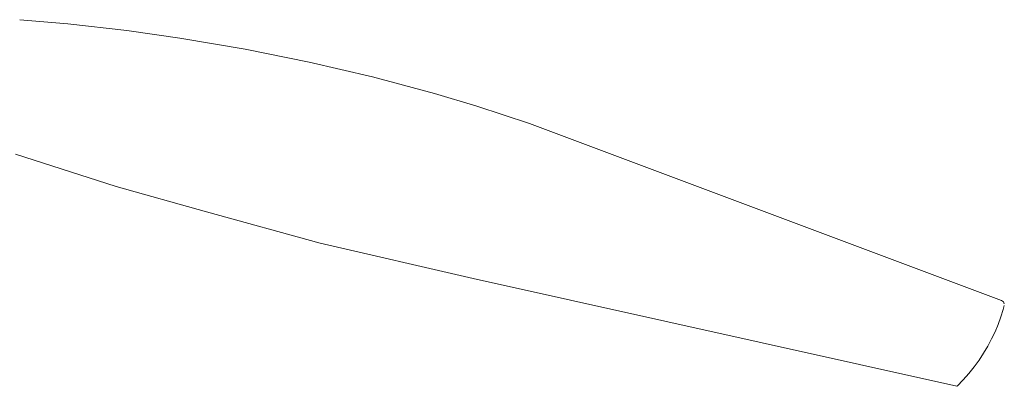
# Model space of a CAD drawing. Header units: millimetres. Extents: x 5734 to 11759, y -3101 to 7544.
# Tile 8 of 44: x 8199 to 8674, y -3052 to -2875. Entities that reach past the tile are written whole.
import ezdxf

# ---------------------------------------------------------------- set-up
doc = ezdxf.new("R2010")
doc.units = ezdxf.units.MM
doc.layers.add('E-LITE-EQPM', color=7, linetype='Continuous', lineweight=20)

# ---------------------------------------------------------------- blocks, each defined once
blk = doc.blocks.new('33395D-10 - 33395D-10 DECO FAN LED Black_wood ceiling fan with DC motor-524682-00 Isometrico PDF')
at = {"layer": 'E-LITE-EQPM', "color": 251, "lineweight": 9, "true_color": 0x636466}
for p, q in [((2989.6, -3010.2), (2761.73, -2924.79)), ((2513.62, -2939.46), (2562.11, -2955.2)), ((2562.13, -2955.2), (2605.7, -2967.4)), ((2605.71, -2967.4), (2660.66, -2982.48)), ((2660.68, -2982.49), (2734.49, -2999.48)), ((2734.49, -2999.48), (2968.09, -3051.6))]:
    blk.add_line(p, q, dxfattribs=at)
for points in [[(2567.33, -2879.91, 0), (2538.79, -2876.65, 0), (2515.59, -2874.63, 0)], [(2715.92, -2910.27, 0), (2685.9, -2902.24, 0), (2655.37, -2895.09, 0), (2624.38, -2888.86, 0), (2592.96, -2883.53, 0), (2567.33, -2879.91, 0)], [(2761.71, -2924.78, 0), (2736.29, -2916.36, 0), (2715.92, -2910.27, 0)], [(2968.18, -3051.57, 0), (2971.07, -3048.51, 0), (2973.79, -3045.37, 0), (2976.35, -3042.17, 0), (2978.74, -3038.9, 0), (2980.96, -3035.56, 0), (2982.99, -3032.17, 0), (2984.85, -3028.72, 0), (2986.52, -3025.23, 0), (2988, -3021.69, 0), (2989.29, -3018.12, 0), (2990.39, -3014.52, 0), (2990.89, -3012.6, 0)], [(2990.95, -3011.77, 0), (2990.53, -3010.81, 0), (2989.63, -3010.21, 0), (2989.6, -3010.2, 0)]]:
    blk.add_polyline3d(points, dxfattribs=at)

msp = doc.modelspace()

# ---------------------------------------------------------------- block references
at = {"layer": 'E-LITE-EQPM', "color": 251, "lineweight": 9, "true_color": 0x5b5b5b}
msp.add_blockref('33395D-10 - 33395D-10 DECO FAN LED Black_wood ceiling fan with DC motor-524682-00 Isometrico PDF', (5683, 0), dxfattribs=at)

doc.saveas('drawing.dxf')
